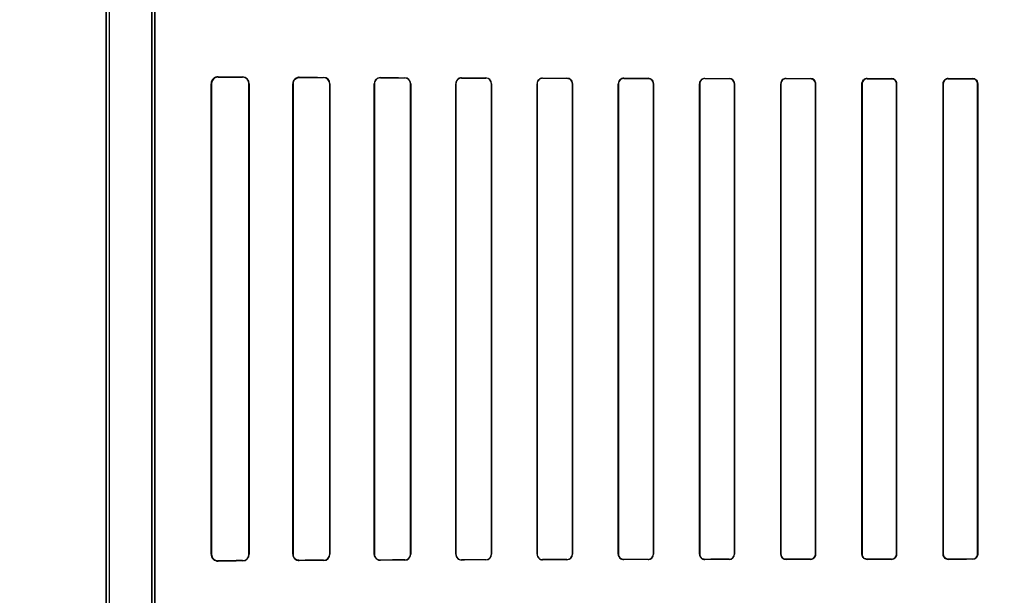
# Model space of a CAD drawing. Header units: millimetres. Extents: x 0 to 297, y 0 to 210.
# Tile 170 of 256: x 58.362 to 58.908, y 158.667 to 158.987. Entities that reach past the tile are written whole.
import ezdxf

# ---------------------------------------------------------------- set-up
doc = ezdxf.new("R2010")
doc.units = ezdxf.units.MM
doc.header["$LTSCALE"] = 16.335
doc.layers.get('0').update_dxf_attribs({"linetype": 'CONTINUOUS'})
for name, color, linetype in [('AXES_REF', 7, 'CONTINUOUS'), ('INTFCLR_1', 7, 'CONTINUOUS'), ('INTFCLR_72935', 7, 'CONTINUOUS')]:
    doc.layers.add(name, color=color, linetype=linetype)

msp = doc.modelspace()

# ---------------------------------------------------------------- linework, layer by layer
at = {"color": 7, "linetype": 'Continuous'}
for radius in [8.7262453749, 8.7255, 8.6696226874]:
    msp.add_circle((57.5376079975, 154.4105885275), radius, dxfattribs=at)
msp.add_arc((57.5376079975, 154.4105885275), 8.64, 278.2771290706, 261.7228709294, dxfattribs=at)
at = {"layer": 'AXES_REF', "color": 9, "linetype": 'Continuous'}
for radius in [7.9600610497, 5.3357191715]:
    msp.add_circle((57.5376079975, 154.4105885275), radius, dxfattribs=at)
at = {"layer": 'INTFCLR_1', "color": 6, "linetype": 'Continuous'}
for p, q in [((58.4094628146, 159.9635757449), (58.4094628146, 157.5605757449)), ((58.4110497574, 159.9635908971), (58.4110497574, 157.5605757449)), ((58.4348758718, 158.0397441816), (58.4348758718, 159.1244073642)), ((58.4364628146, 159.1244073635), (58.4364628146, 158.0397441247)), ((58.4676973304, 158.6900757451), (58.4676973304, 158.9510757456)), ((58.4679254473, 158.6900757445), (58.4679254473, 158.951075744)), ((58.48867061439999, 158.951075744), (58.48867061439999, 158.6900757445)), ((58.4888573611, 158.9510757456), (58.4888573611, 158.6900757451)), ((58.513006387, 158.6900757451), (58.513006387, 158.9510757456)), ((58.5131695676, 158.6900757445), (58.5131695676, 158.951075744)), ((58.5334638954, 158.951075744), (58.5334638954, 158.6900757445)), ((58.5336114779, 158.9510757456), (58.5336114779, 158.6900757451)), ((58.55821055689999, 158.6900757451), (58.55821055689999, 158.9510757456)), ((58.55834693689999, 158.6900757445), (58.55834693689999, 158.951075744)), ((58.5783076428, 158.951075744), (58.5783076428, 158.6900757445)), ((58.5784355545, 158.9510757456), (58.5784355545, 158.6900757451)), ((58.603362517, 158.6900757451), (58.603362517, 158.9510757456)), ((58.6034838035, 158.6900757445), (58.6034838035, 158.951075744)), ((58.6231852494, 158.951075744), (58.6231852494, 158.6900757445)), ((58.6233012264, 158.9510757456), (58.6233012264, 158.6900757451)), ((58.64847985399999, 158.6900757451), (58.64847985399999, 158.9510757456)), ((58.64859150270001, 158.6900757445), (58.64859150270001, 158.951075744)), ((58.66808857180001, 158.951075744), (58.66808857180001, 158.6900757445)), ((58.6681966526, 158.9510757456), (58.6681966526, 158.6900757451)), ((58.6935709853, 158.6900757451), (58.6935709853, 158.9510757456)), ((58.6936761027, 158.6900757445), (58.6936761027, 158.951075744)), ((58.7130129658, 158.951075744), (58.7130129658, 158.6900757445)), ((58.7131156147, 158.9510757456), (58.7131156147, 158.6900757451)), ((58.7386406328, 158.6900757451), (58.7386406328, 158.9510757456)), ((58.7387412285, 158.6900757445), (58.7387412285, 158.951075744)), ((58.7579555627, 158.951075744), (58.7579555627, 158.6900757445)), ((58.75805445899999, 158.9510757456), (58.75805445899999, 158.6900757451)), ((58.78369166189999, 158.6900757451), (58.78369166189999, 158.9510757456)), ((58.783789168, 158.6900757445), (58.783789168, 158.951075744)), ((58.8029145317, 158.951075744), (58.8029145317, 158.6900757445)), ((58.8030109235, 158.9510757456), (58.8030109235, 158.6900757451)), ((58.8287258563, 158.6900757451), (58.8287258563, 158.9510757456)), ((58.82882138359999, 158.6900757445), (58.82882138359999, 158.951075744)), ((58.847888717, 158.951075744), (58.847888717, 158.6900757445)), ((58.8479836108, 158.9510757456), (58.8479836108, 158.6900757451)), ((58.8737442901, 158.6900757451), (58.8737442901, 158.9510757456)), ((58.8738387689, 158.6900757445), (58.8738387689, 158.951075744)), ((58.8928774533, 158.951075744), (58.8928774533, 158.6900757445)), ((58.89297172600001, 158.9510757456), (58.89297172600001, 158.6900757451))]:
    msp.add_line(p, q, dxfattribs=at)
at = {"layer": 'INTFCLR_1', "color": 9, "linetype": 'Continuous'}
for p, q in [((58.4679254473, 158.9510757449), (58.4676973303, 158.9510757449)), ((58.4716096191, 158.9549536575), (58.4716096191, 158.9547362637)), ((58.4851096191, 158.954656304), (58.4851096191, 158.9548493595)), ((58.4888573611, 158.9510757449), (58.48867061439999, 158.9510757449)), ((58.5131695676, 158.9510757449), (58.5130063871, 158.9510757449)), ((58.5166096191, 158.9546600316), (58.5166096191, 158.9545004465)), ((58.5301096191, 158.9544434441), (58.5301096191, 158.9545937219)), ((58.5336114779, 158.9510757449), (58.5334638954, 158.9510757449)), ((58.55834693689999, 158.9510757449), (58.558210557, 158.9510757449)), ((58.5616096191, 158.9544618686), (58.5616096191, 158.9543273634)), ((58.5751096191, 158.9542836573), (58.5751096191, 158.9544130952)), ((58.5784355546, 158.9510757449), (58.5783076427, 158.9510757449)), ((58.6034838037, 158.9510757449), (58.6033625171, 158.9510757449)), ((58.6066096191, 158.9543133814), (58.6066096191, 158.954193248)), ((58.6201096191, 158.9541588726), (58.6201096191, 158.9542758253)), ((58.6233012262, 158.9510757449), (58.6231852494, 158.9510757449)), ((58.6485915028, 158.9510757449), (58.64847985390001, 158.9510757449)), ((58.6516096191, 158.9541984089), (58.6516096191, 158.9540875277)), ((58.6651096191, 158.9540604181), (58.6651096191, 158.9541691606)), ((58.6681966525, 158.9510757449), (58.66808857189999, 158.9510757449)), ((58.6936761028, 158.9510757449), (58.6935709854, 158.9510757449)), ((58.6966096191, 158.9541090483), (58.6966096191, 158.9540044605)), ((58.7101096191, 158.9539834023), (58.7101096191, 158.9540865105)), ((58.7131156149, 158.9510757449), (58.7130129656, 158.9510757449)), ((58.7387412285, 158.9510757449), (58.738640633, 158.9510757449)), ((58.7416096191, 158.9540408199), (58.7416096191, 158.9539405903)), ((58.7551096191, 158.953924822), (58.7551096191, 158.9540240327)), ((58.75805445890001, 158.9510757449), (58.7579555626, 158.9510757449)), ((58.78378916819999, 158.9510757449), (58.7836916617, 158.9510757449)), ((58.7866096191, 158.9539909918), (58.7866096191, 158.9538937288)), ((58.8001096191, 158.9538827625), (58.8001096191, 158.9539793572)), ((58.8030109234, 158.9510757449), (58.80291453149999, 158.9510757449)), ((58.82882138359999, 158.9510757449), (58.8287258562, 158.9510757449)), ((58.8316096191, 158.9539578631), (58.8316096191, 158.9538624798)), ((58.8451096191, 158.9538560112), (58.8451096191, 158.9539510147)), ((58.847983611, 158.9510757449), (58.84788871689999, 158.9510757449)), ((58.8738387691, 158.9510757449), (58.8737442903, 158.9510757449)), ((58.8766096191, 158.9539404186), (58.8766096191, 158.9538459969)), ((58.8901096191, 158.9538438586), (58.8901096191, 158.9539381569)), ((58.8929717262, 158.9510757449), (58.892877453, 158.9510757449)), ((58.4676973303, 158.6900757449), (58.4679254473, 158.6900757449)), ((58.48867061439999, 158.6900757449), (58.4888573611, 158.6900757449)), ((58.5130063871, 158.6900757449), (58.5131695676, 158.6900757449)), ((58.5334638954, 158.6900757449), (58.5336114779, 158.6900757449)), ((58.558210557, 158.6900757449), (58.55834693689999, 158.6900757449)), ((58.5783076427, 158.6900757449), (58.5784355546, 158.6900757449)), ((58.6033625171, 158.6900757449), (58.6034838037, 158.6900757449)), ((58.6231852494, 158.6900757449), (58.6233012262, 158.6900757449)), ((58.64847985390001, 158.6900757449), (58.6485915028, 158.6900757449)), ((58.66808857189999, 158.6900757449), (58.6681966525, 158.6900757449)), ((58.6935709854, 158.6900757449), (58.6936761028, 158.6900757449)), ((58.7130129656, 158.6900757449), (58.7131156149, 158.6900757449)), ((58.738640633, 158.6900757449), (58.7387412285, 158.6900757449)), ((58.7579555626, 158.6900757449), (58.75805445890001, 158.6900757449)), ((58.7836916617, 158.6900757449), (58.78378916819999, 158.6900757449)), ((58.80291453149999, 158.6900757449), (58.8030109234, 158.6900757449)), ((58.8287258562, 158.6900757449), (58.82882138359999, 158.6900757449)), ((58.84788871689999, 158.6900757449), (58.847983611, 158.6900757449)), ((58.8737442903, 158.6900757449), (58.8738387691, 158.6900757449)), ((58.892877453, 158.6900757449), (58.8929717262, 158.6900757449)), ((58.4716096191, 158.6864152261), (58.4716096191, 158.6861978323)), ((58.4851096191, 158.6863021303), (58.4851096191, 158.6864951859)), ((58.5166096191, 158.6866510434), (58.5166096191, 158.6864914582)), ((58.5301096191, 158.686557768), (58.5301096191, 158.6867080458)), ((58.5616096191, 158.6868241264), (58.5616096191, 158.6866896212)), ((58.5751096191, 158.6867383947), (58.5751096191, 158.6868678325)), ((58.6066096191, 158.6869582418), (58.6066096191, 158.6868381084)), ((58.6201096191, 158.6868756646), (58.6201096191, 158.6869926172)), ((58.6516096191, 158.6870639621), (58.6516096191, 158.6869530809)), ((58.6651096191, 158.6869823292), (58.6651096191, 158.6870910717)), ((58.6966096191, 158.6871470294), (58.6966096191, 158.6870424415)), ((58.7101096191, 158.6870649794), (58.7101096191, 158.6871680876)), ((58.7416096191, 158.6872108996), (58.7416096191, 158.6871106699)), ((58.7551096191, 158.6871274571), (58.7551096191, 158.6872266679)), ((58.7866096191, 158.6872577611), (58.7866096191, 158.687160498)), ((58.8001096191, 158.6871721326), (58.8001096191, 158.6872687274)), ((58.8316096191, 158.68728901), (58.8316096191, 158.6871936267)), ((58.8451096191, 158.6872004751), (58.8451096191, 158.6872954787)), ((58.8766096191, 158.6873054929), (58.8766096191, 158.6872110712)), ((58.8901096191, 158.6872133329), (58.8901096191, 158.6873076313))]:
    msp.add_line(p, q, dxfattribs=at)
at = {"layer": 'INTFCLR_1', "color": 7, "linetype": 'Continuous'}
for points in [[(58.515513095, 158.9543252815), (58.5156256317, 158.9543605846), (58.51574071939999, 158.9543923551), (58.5158582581, 158.9544204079), (58.5159780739, 158.9544445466), (58.5161001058, 158.9544646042), (58.5162244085, 158.9544804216), (58.516350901, 158.9544918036), (58.5164793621, 158.9544985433), (58.5166096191, 158.9545004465)], [(58.5166096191, 158.6866510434), (58.51648702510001, 158.6866526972), (58.5163633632, 158.6866588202), (58.51623880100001, 158.6866695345), (58.51611253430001, 158.6866850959), (58.5159857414, 158.6867055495), (58.5158615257, 158.6867303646), (58.51574097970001, 158.6867590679), (58.5156232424, 158.686791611), (58.5155084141, 158.6868277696)], [(58.5604886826, 158.686876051), (58.56060401, 158.686838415), (58.5607218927, 158.6868045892), (58.5608422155, 158.6867747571), (58.5609647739, 158.6867491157), (58.5610895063, 158.6867278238), (58.5612164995, 158.6867110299), (58.5613456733, 158.686698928), (58.5614767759, 158.6866917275), (58.5616096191, 158.6866896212)]]:
    msp.add_lwpolyline(points, dxfattribs=at)
at = {"layer": 'INTFCLR_1', "color": 6, "linetype": 'Continuous'}
for centre, radius, start, end in [((58.4715760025, 158.9510750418), 0.0038787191, 89.50342005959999, 179.9896030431), ((58.47158629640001, 158.9510754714), 0.0036608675, 89.6349772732, 179.9957332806), ((58.4850833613, 158.9510754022), 0.0037740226, 0.0052145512, 89.6013635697), ((58.48508985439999, 158.9510755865), 0.0035807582, 0.0025200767, 89.68374522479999), ((58.5165908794, 158.9510755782), 0.003584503, 89.70045823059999, 179.9973239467), ((58.53009335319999, 158.9510756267), 0.0035181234, 0.0019369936, 89.73509618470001), ((58.5300960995, 158.9510756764), 0.0033677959, 0.0011500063, 89.76998990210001), ((58.5615967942, 158.9510756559), 0.0033862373, 89.7829991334, 179.9984810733), ((58.5615993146, 158.9510748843), 0.0032524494, 89.81847408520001, 179.9848561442), ((58.5750983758, 158.9510757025), 0.0033372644, 0.0007398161, 89.80697728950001), ((58.5750996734, 158.9510757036), 0.0032079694, 0.0007205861, 89.82236284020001), ((58.6066005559, 158.9510753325), 0.0032380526, 89.83963125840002, 179.9926903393), ((58.6066018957, 158.9510751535), 0.0031181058, 89.85807982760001, 179.9891498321), ((58.6201006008, 158.9510751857), 0.0032006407, 0.0100240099, 89.83855743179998), ((58.6201014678, 158.951075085), 0.0030837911, 0.0122443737, 89.84854834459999), ((58.651603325, 158.9510749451), 0.0031234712, 89.8845451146, 179.9853151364), ((58.6516041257, 158.9510749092), 0.003012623, 89.89552237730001, 179.9841232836), ((58.6651024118, 158.9510749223), 0.0030942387, 0.015245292, 89.86654304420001), ((58.69660525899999, 158.9510747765), 0.0030342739, 89.91766660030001, 179.9816995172), ((58.69660578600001, 158.9510747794), 0.0029296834, 89.9250313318, 179.9811352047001), ((58.7101038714, 158.9510747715), 0.0030117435, 0.0185328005, 89.8906566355), ((58.741606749, 158.9510747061), 0.0029661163, 89.94455899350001, 179.9799195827), ((58.7416070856, 158.9510747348), 0.0028658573, 89.9493503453, 179.9798238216), ((58.7551057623, 158.9510754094), 0.0029486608, 0.0065337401, 89.92505268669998), ((58.78660795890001, 158.9510746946), 0.0029162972, 89.96738586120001, 179.9793508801), ((58.7866074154, 158.9510755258), 0.0028182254, 89.95520080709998, 179.9955646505), ((58.8001071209, 158.9510755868), 0.0029037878, 0.003134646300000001, 89.95070719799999), ((58.83160822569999, 158.9510756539), 0.0027868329, 89.97134938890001, 179.9981491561), ((58.84510820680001, 158.9510755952), 0.002875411, 0.0029972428, 89.9718602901), ((58.8766091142, 158.9510756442), 0.0027703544, 89.9895581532, 179.9979363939), ((58.8901092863, 158.9510757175), 0.0028624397, 0.0005623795, 89.9933380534), ((58.4715760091, 158.6900764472), 0.0038787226, 180.0103707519, 270.4964822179), ((58.47158629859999, 158.69007602), 0.0036608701, 180.0043117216, 270.3649888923), ((58.4850833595, 158.6900760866), 0.0037740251, 270.3986637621, 359.9948157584), ((58.4850898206, 158.6900759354), 0.0035808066, 270.3167926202, 359.9969455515), ((58.51659087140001, 158.6900759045), 0.0035844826, 180.0025473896, 270.2996710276), ((58.53009334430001, 158.6900758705), 0.0035181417, 270.265047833, 359.9979573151), ((58.53009608, 158.6900758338), 0.0033678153, 270.2303394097, 359.9984797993), ((58.5615994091, 158.6900767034), 0.0032525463, 180.0168931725, 270.1798553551), ((58.5750974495, 158.690076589), 0.0033381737, 270.208874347, 359.9855155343), ((58.5750994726, 158.6900760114), 0.0032081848, 270.1812101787, 359.9952324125), ((58.6066005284, 158.690076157), 0.0032380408, 180.0072877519, 270.1608566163), ((58.6066018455, 158.6900763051), 0.0031180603, 180.0103019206, 270.1428439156), ((58.6201005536, 158.6900763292), 0.0032006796, 270.1622870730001, 359.9895438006), ((58.6201014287, 158.6900764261), 0.0030838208, 270.1521764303, 359.9873365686), ((58.65160328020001, 158.6900765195), 0.0031234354, 180.0142047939, 270.1162784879), ((58.6516041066, 158.6900765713), 0.0030126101, 180.0157245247, 270.1048407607), ((58.66510238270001, 158.6900765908), 0.0030942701, 270.1339949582, 359.9843402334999), ((58.6651030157, 158.6900766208), 0.0029855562, 270.1267282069, 359.9831824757), ((58.6966052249, 158.6900766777), 0.0030342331, 180.0176100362, 270.082979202), ((58.7101038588, 158.6900767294), 0.003011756, 270.1095816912, 359.9812746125), ((58.7101043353, 158.6900767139), 0.0029086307, 270.1040802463, 359.9809028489), ((58.741606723, 158.6900767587), 0.0029660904, 180.0195791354, 270.0559422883), ((58.7551051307, 158.690076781), 0.0029493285, 270.0871992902, 359.9798768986), ((58.7551061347, 158.6900760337), 0.0028493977, 270.0700635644, 359.9941846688), ((58.786607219, 158.6900760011), 0.0029155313, 180.0050303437, 270.0471648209), ((58.800107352, 158.690075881), 0.002807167, 270.0462741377, 359.9972139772), ((58.83160809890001, 158.6900758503), 0.002882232, 180.0020909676, 270.0302215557), ((58.8451083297, 158.6900758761), 0.0027803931, 270.0265713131, 359.9972876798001), ((58.8766090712, 158.6900758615), 0.0028647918, 180.0023278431, 270.0109613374), ((58.8901093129, 158.6900757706), 0.0027681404, 270.0063370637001, 359.9994587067)]:
    msp.add_arc(centre, radius, start, end, dxfattribs=at)
for centre, major_axis, ratio, start_param, end_param in [((58.9058596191, 158.9555757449), (0.4693968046, 0), 0.0034906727, -2.752156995, -2.682292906), ((58.9058596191, 158.9555757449), (0.4963968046, 0), 0.0034906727, -2.6358278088, -2.5822577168), ((58.9058596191, 158.9555757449), (0.4693968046, 0), 0.0034906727, -2.5485709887, -2.4989177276), ((58.9058596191, 158.9555757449), (0.4963968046, 0), 0.0034906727, -2.4721230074, -2.4294368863), ((58.9058596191, 158.9555757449), (0.4693968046, 0), 0.0034906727, -2.3940887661, -2.3526946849), ((58.9058596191, 158.9555757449), (0.4963968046, 0), 0.0034906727, -2.3371288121, -2.3000343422), ((58.9058596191, 158.9555757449), (0.4693968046, 0), 0.0034906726, -2.262071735, -2.2252929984), ((58.9058596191, 158.9555757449), (0.4963968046, 0), 0.0034906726, -2.217857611, -2.1841931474), ((58.9058596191, 158.9555757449), (0.4693968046, 0), 0.0034906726, -2.1431981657, -2.1093469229), ((58.9058596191, 158.9555757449), (0.4963968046, 0), 0.0034906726, -2.108530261, -2.0771538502), ((58.9058596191, 158.9555757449), (0.4693968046, 0), 0.0034906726, -2.0328472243, -2.0009654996), ((58.9058596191, 158.9555757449), (0.4963968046, 0), 0.0034906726, -2.0059367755, -1.9761478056), ((58.9058596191, 158.9555757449), (0.4693968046, 0), 0.0034906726, -1.9282790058, -1.8977471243), ((58.9058596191, 158.9555757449), (0.4963968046, 0), 0.0034906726, -1.9080370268, -1.8793579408), ((58.9058596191, 158.9555757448), (0.4693968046, 0), 0.0034906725, -1.8276611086, -1.7980361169), ((58.9058596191, 158.9555757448), (0.4963968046, 0), 0.0034906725, -1.8134003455, -1.785476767), ((58.9058596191, 158.955575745), (0.4693968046, 0), 0.0034906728, -1.7296452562, -1.7005817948), ((58.9058596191, 158.955575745), (0.4963968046, 0), 0.0034906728, -1.7209377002, -1.6934858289), ((58.9058596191, 158.955575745), (0.4693968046, 0), 0.0034906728, -1.6331507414, -1.604356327), ((58.9058596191, 158.955575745), (0.4963968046, 0), 0.0034906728, -1.629755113, -1.6025303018), ((58.9058596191, 158.6855757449), (0.4963968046, 0), 0.0034906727, 2.5822577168, 2.6358278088), ((58.9058596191, 158.6855757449), (0.4693968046, 0), 0.0034906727, 2.682292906, 2.752156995), ((58.9058596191, 158.6855757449), (0.4963968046, 0), 0.0034906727, 2.4294368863, 2.4721230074), ((58.9058596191, 158.6855757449), (0.4693968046, 0), 0.0034906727, 2.4989177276, 2.5485709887), ((58.9058596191, 158.685575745), (0.4963968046, 0), 0.0034906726, 2.3000343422, 2.3371288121), ((58.9058596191, 158.685575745), (0.4693968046, 0), 0.0034906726, 2.3526946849, 2.3940887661), ((58.9058596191, 158.6855757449), (0.4963968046, 0), 0.0034906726, 2.1841931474, 2.217857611), ((58.9058596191, 158.6855757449), (0.4693968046, 0), 0.0034906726, 2.2252929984, 2.262071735), ((58.9058596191, 158.6855757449), (0.4963968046, 0), 0.0034906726, 2.0771538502, 2.108530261), ((58.9058596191, 158.6855757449), (0.4693968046, 0), 0.0034906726, 2.1093469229, 2.1431981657), ((58.9058596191, 158.6855757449), (0.4963968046, 0), 0.0034906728, 1.9761478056, 2.0059367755), ((58.9058596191, 158.6855757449), (0.4693968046, 0), 0.0034906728, 2.0009654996, 2.0328472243), ((58.9058596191, 158.685575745), (0.4963968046, 0), 0.0034906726, 1.8793579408, 1.9080370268), ((58.9058596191, 158.685575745), (0.4693968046, 0), 0.0034906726, 1.8977471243, 1.9282790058), ((58.9058596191, 158.6855757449), (0.4963968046, 0), 0.0034906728, 1.785476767, 1.8134003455), ((58.9058596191, 158.6855757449), (0.4693968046, 0), 0.0034906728, 1.7980361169, 1.8276611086), ((58.9058596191, 158.685575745), (0.4963968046, 0), 0.0034906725, 1.6934858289, 1.7209377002), ((58.9058596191, 158.685575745), (0.4693968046, 0), 0.0034906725, 1.7005817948, 1.7296452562), ((58.9058596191, 158.685575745), (0.4963968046, 0), 0.0034906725, 1.6025303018, 1.629755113), ((58.9058596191, 158.685575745), (0.4693968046, 0), 0.0034906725, 1.604356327, 1.6331507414)]:
    msp.add_ellipse(centre, major_axis=major_axis, ratio=ratio, start_param=start_param, end_param=end_param, dxfattribs=at)
at = {"layer": 'INTFCLR_1', "color": 7, "linetype": 'Continuous'}
for points, knots in [([(58.5131695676, 158.951075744), (58.5131693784, 158.9516713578), (58.5134795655, 158.9528167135), (58.5147439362, 158.9541511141), (58.5159563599, 158.9544894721), (58.5166096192, 158.9545004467)], [0, 0, 0, 0, 0.3351505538, 0.6323606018, 1, 1, 1, 1]), ([(58.5131695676, 158.9510757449), (58.5131695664, 158.9515302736), (58.5134365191, 158.9529331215), (58.5146210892, 158.9540284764), (58.515513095, 158.9543252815)], [0, 0, 0, 0, 0.3259162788, 1, 1, 1, 1]), ([(58.5166096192, 158.6866510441), (58.5161597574, 158.6866572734), (58.5151421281, 158.6868448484), (58.5136589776, 158.6879389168), (58.5131657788, 158.6893079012), (58.5131695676, 158.6900757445)], [0, 0, 0, 0, 0.2535523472, 0.567262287, 1, 1, 1, 1]), ([(58.5616096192, 158.6866896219), (58.561132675, 158.6866927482), (58.5600263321, 158.6869184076), (58.55861145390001, 158.6881023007), (58.5582059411, 158.6894128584), (58.55821055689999, 158.6900757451)], [0, 0, 0, 0, 0.2716433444, 0.6224521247, 1, 1, 1, 1])]:
    msp.add_open_spline(points, degree=3, knots=knots, dxfattribs=at)
at = {"layer": 'INTFCLR_1', "color": 6, "linetype": 'Continuous'}
for points, knots in [([(58.6651096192, 158.954060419), (58.66571854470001, 158.9540592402), (58.667272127, 158.9535880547), (58.66808857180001, 158.9519829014), (58.66808857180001, 158.951075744)], [0, 0, 0, 0, 0.4016443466, 1, 1, 1, 1]), ([(58.71010961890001, 158.9539834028), (58.7106913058, 158.9539825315), (58.7122028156, 158.9535358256), (58.7130129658, 158.9519705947), (58.7130129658, 158.951075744)], [0, 0, 0, 0, 0.3939535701, 1, 1, 1, 1]), ([(58.755109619, 158.9539248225), (58.7556715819, 158.9539241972), (58.7571513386, 158.9534950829), (58.7579555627, 158.9519603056), (58.7579555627, 158.951075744)], [0, 0, 0, 0, 0.388491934, 1, 1, 1, 1]), ([(58.8001096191, 158.9538827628), (58.8006579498, 158.9538823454), (58.80211510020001, 158.9534653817), (58.8029145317, 158.951952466), (58.8029145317, 158.951075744)], [0, 0, 0, 0, 0.3847792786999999, 1, 1, 1, 1]), ([(58.8287258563, 158.9510757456), (58.8287258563, 158.9516311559), (58.8291454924, 158.9531270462), (58.83070133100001, 158.9539583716), (58.8316096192, 158.9539578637)], [0, 0, 0, 0, 0.37945672, 1, 1, 1, 1]), ([(58.8451096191, 158.9538560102), (58.8456495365, 158.9538557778), (58.8470924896, 158.9534464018), (58.847888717, 158.9519473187), (58.847888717, 158.951075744)], [0, 0, 0, 0, 0.3825153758, 1, 1, 1, 1]), ([(58.8737442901, 158.9510757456), (58.8737442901, 158.9516301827), (58.87416371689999, 158.9531172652), (58.8757093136, 158.9539406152), (58.87660961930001, 158.953940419)], [0, 0, 0, 0, 0.3811237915, 1, 1, 1, 1]), ([(58.8901096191, 158.9538438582), (58.8906458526, 158.9538437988), (58.8920825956, 158.9534379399), (58.8928774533, 158.9519449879), (58.8928774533, 158.951075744)], [0, 0, 0, 0, 0.3815312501, 1, 1, 1, 1]), ([(58.69660961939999, 158.6871470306), (58.6960187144, 158.6871460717), (58.6944909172, 158.6875969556), (58.6936761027, 158.6891763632), (58.6936761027, 158.6900757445)], [0, 0, 0, 0, 0.3965046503, 1, 1, 1, 1]), ([(58.74160961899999, 158.6872108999), (58.7410410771, 158.687210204), (58.73954928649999, 158.6876421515), (58.7387412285, 158.6891875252), (58.7387412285, 158.6900757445)], [0, 0, 0, 0, 0.3902782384, 1, 1, 1, 1]), ([(58.7866096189, 158.6872577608), (58.7860568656, 158.6872572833), (58.784591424, 158.6876760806), (58.783789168, 158.6891963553), (58.783789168, 158.6900757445)], [0, 0, 0, 0, 0.3859625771, 1, 1, 1, 1]), ([(58.8030109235, 158.6900757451), (58.8030109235, 158.6895190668), (58.8025912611, 158.6880138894), (58.8010261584, 158.6871728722), (58.8001096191, 158.6871721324)], [0, 0, 0, 0, 0.3778655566, 1, 1, 1, 1]), ([(58.8316096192, 158.6872890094), (58.8310671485, 158.6872887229), (58.82961933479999, 158.6876991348), (58.82882138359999, 158.6892025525), (58.82882138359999, 158.6900757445)], [0, 0, 0, 0, 0.3831921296, 1, 1, 1, 1]), ([(58.8479836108, 158.6900757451), (58.8479836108, 158.6895206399), (58.84756413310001, 158.6880289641), (58.8460139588, 158.6872008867), (58.845109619, 158.6872004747)], [0, 0, 0, 0, 0.3803536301, 1, 1, 1, 1]), ([(58.8766096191, 158.687305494), (58.876072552, 158.6873053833), (58.8746342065, 158.6877115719), (58.8738387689, 158.6892059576), (58.8738387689, 158.6900757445)], [0, 0, 0, 0, 0.3817504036, 1, 1, 1, 1]), ([(58.89297172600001, 158.6900757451), (58.89297172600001, 158.6895214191), (58.8925523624, 158.6880357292), (58.8910086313, 158.6872134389), (58.8901096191, 158.6872133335)], [0, 0, 0, 0, 0.3814157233, 1, 1, 1, 1])]:
    msp.add_open_spline(points, degree=3, knots=knots, dxfattribs=at)
at = {"layer": 'INTFCLR_72935', "color": 6, "linetype": 'Continuous'}
for p, q in [((58.4094628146, 157.5605757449), (58.4094628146, 159.9635757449)), ((58.4110497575, 159.9636060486), (58.4110497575, 157.5605757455)), ((58.4348758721, 159.1286541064), (58.4348758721, 158.0354973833)), ((58.4364628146, 158.037108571), (58.4364628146, 159.1270429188)), ((58.4676973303, 158.9510757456), (58.4676973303, 158.6900757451)), ((58.4679254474, 158.951075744), (58.4679254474, 158.6900757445)), ((58.48867061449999, 158.6900757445), (58.48867061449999, 158.951075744)), ((58.4888573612, 158.6900757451), (58.4888573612, 158.9510757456)), ((58.5130063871, 158.9510757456), (58.5130063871, 158.6900757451)), ((58.5131695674, 158.951075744), (58.5131695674, 158.6900757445)), ((58.5334638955, 158.6900757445), (58.5334638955, 158.951075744)), ((58.53361147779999, 158.6900757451), (58.53361147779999, 158.9510757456)), ((58.5582105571, 158.9510757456), (58.5582105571, 158.6900757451)), ((58.558346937, 158.951075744), (58.558346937, 158.6900757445)), ((58.5783076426, 158.6900757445), (58.5783076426, 158.951075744)), ((58.5784355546, 158.6900757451), (58.5784355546, 158.9510757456)), ((58.6033625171, 158.9510757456), (58.6033625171, 158.6900757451)), ((58.6034838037, 158.951075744), (58.6034838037, 158.6900757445)), ((58.6231852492, 158.6900757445), (58.6231852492, 158.951075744)), ((58.6233012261, 158.6900757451), (58.6233012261, 158.9510757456)), ((58.6484798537, 158.9510757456), (58.6484798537, 158.6900757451)), ((58.6485915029, 158.951075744), (58.6485915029, 158.6900757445)), ((58.66808857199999, 158.6900757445), (58.66808857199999, 158.951075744)), ((58.6681966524, 158.6900757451), (58.6681966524, 158.9510757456)), ((58.6935709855, 158.9510757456), (58.6935709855, 158.6900757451)), ((58.6936761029, 158.951075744), (58.6936761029, 158.6900757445)), ((58.7130129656, 158.6900757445), (58.7130129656, 158.951075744)), ((58.7131156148, 158.6900757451), (58.7131156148, 158.9510757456)), ((58.738640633, 158.9510757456), (58.738640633, 158.6900757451)), ((58.7387412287, 158.951075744), (58.7387412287, 158.6900757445)), ((58.7579555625, 158.6900757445), (58.7579555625, 158.951075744)), ((58.7580544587, 158.6900757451), (58.7580544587, 158.9510757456)), ((58.7836916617, 158.9510757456), (58.7836916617, 158.6900757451)), ((58.78378916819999, 158.951075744), (58.78378916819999, 158.6900757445)), ((58.80291453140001, 158.6900757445), (58.80291453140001, 158.951075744)), ((58.8030109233, 158.6900757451), (58.8030109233, 158.9510757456)), ((58.82872585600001, 158.9510757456), (58.82872585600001, 158.6900757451)), ((58.8288213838, 158.951075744), (58.8288213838, 158.6900757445)), ((58.8478887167, 158.6900757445), (58.8478887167, 158.951075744)), ((58.847983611, 158.6900757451), (58.847983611, 158.9510757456)), ((58.8737442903, 158.9510757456), (58.8737442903, 158.6900757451)), ((58.8738387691, 158.951075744), (58.8738387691, 158.6900757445)), ((58.892877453, 158.6900757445), (58.892877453, 158.951075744)), ((58.8929717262, 158.6900757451), (58.8929717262, 158.9510757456))]:
    msp.add_line(p, q, dxfattribs=at)
at = {"layer": 'INTFCLR_72935', "color": 9, "linetype": 'Continuous'}
for p, q in [((58.4676973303, 158.9510757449), (58.4679254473, 158.9510757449)), ((58.4716096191, 158.9547362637), (58.4716096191, 158.9549536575)), ((58.4851096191, 158.9548493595), (58.4851096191, 158.954656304)), ((58.48867061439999, 158.9510757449), (58.4888573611, 158.9510757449)), ((58.5130063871, 158.9510757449), (58.5131695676, 158.9510757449)), ((58.5166096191, 158.9545004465), (58.5166096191, 158.9546600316)), ((58.5301096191, 158.9545937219), (58.5301096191, 158.9544434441)), ((58.5334638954, 158.9510757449), (58.5336114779, 158.9510757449)), ((58.558210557, 158.9510757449), (58.55834693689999, 158.9510757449)), ((58.5616096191, 158.9543273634), (58.5616096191, 158.9544618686)), ((58.5751096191, 158.9544130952), (58.5751096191, 158.9542836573)), ((58.5783076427, 158.9510757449), (58.5784355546, 158.9510757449)), ((58.6033625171, 158.9510757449), (58.6034838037, 158.9510757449)), ((58.6066096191, 158.954193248), (58.6066096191, 158.9543133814)), ((58.6201096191, 158.9542758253), (58.6201096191, 158.9541588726)), ((58.6231852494, 158.9510757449), (58.6233012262, 158.9510757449)), ((58.64847985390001, 158.9510757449), (58.6485915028, 158.9510757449)), ((58.6516096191, 158.9540875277), (58.6516096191, 158.9541984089)), ((58.6651096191, 158.9541691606), (58.6651096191, 158.9540604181)), ((58.66808857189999, 158.9510757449), (58.6681966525, 158.9510757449)), ((58.6935709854, 158.9510757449), (58.6936761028, 158.9510757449)), ((58.6966096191, 158.9540044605), (58.6966096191, 158.9541090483)), ((58.7101096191, 158.9540865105), (58.7101096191, 158.9539834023)), ((58.7130129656, 158.9510757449), (58.7131156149, 158.9510757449)), ((58.738640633, 158.9510757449), (58.7387412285, 158.9510757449)), ((58.7416096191, 158.9539405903), (58.7416096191, 158.9540408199)), ((58.7551096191, 158.9540240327), (58.7551096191, 158.953924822)), ((58.7579555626, 158.9510757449), (58.75805445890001, 158.9510757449)), ((58.7836916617, 158.9510757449), (58.78378916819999, 158.9510757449)), ((58.7866096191, 158.9538937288), (58.7866096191, 158.9539909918)), ((58.8001096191, 158.9539793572), (58.8001096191, 158.9538827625)), ((58.80291453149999, 158.9510757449), (58.8030109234, 158.9510757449)), ((58.8287258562, 158.9510757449), (58.82882138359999, 158.9510757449)), ((58.8316096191, 158.9538624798), (58.8316096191, 158.9539578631)), ((58.8451096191, 158.9539510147), (58.8451096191, 158.9538560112)), ((58.84788871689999, 158.9510757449), (58.847983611, 158.9510757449)), ((58.8737442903, 158.9510757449), (58.8738387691, 158.9510757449)), ((58.8766096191, 158.9538459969), (58.8766096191, 158.9539404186)), ((58.8901096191, 158.9539381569), (58.8901096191, 158.9538438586)), ((58.892877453, 158.9510757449), (58.8929717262, 158.9510757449)), ((58.4679254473, 158.6900757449), (58.4676973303, 158.6900757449)), ((58.4888573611, 158.6900757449), (58.48867061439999, 158.6900757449)), ((58.5131695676, 158.6900757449), (58.5130063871, 158.6900757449)), ((58.5336114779, 158.6900757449), (58.5334638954, 158.6900757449)), ((58.55834693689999, 158.6900757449), (58.558210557, 158.6900757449)), ((58.5784355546, 158.6900757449), (58.5783076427, 158.6900757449)), ((58.6034838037, 158.6900757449), (58.6033625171, 158.6900757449)), ((58.6233012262, 158.6900757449), (58.6231852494, 158.6900757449)), ((58.6485915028, 158.6900757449), (58.64847985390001, 158.6900757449)), ((58.6681966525, 158.6900757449), (58.66808857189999, 158.6900757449)), ((58.6936761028, 158.6900757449), (58.6935709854, 158.6900757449)), ((58.7131156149, 158.6900757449), (58.7130129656, 158.6900757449)), ((58.7387412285, 158.6900757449), (58.738640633, 158.6900757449)), ((58.75805445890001, 158.6900757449), (58.7579555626, 158.6900757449)), ((58.78378916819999, 158.6900757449), (58.7836916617, 158.6900757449)), ((58.8030109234, 158.6900757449), (58.80291453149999, 158.6900757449)), ((58.82882138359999, 158.6900757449), (58.8287258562, 158.6900757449)), ((58.847983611, 158.6900757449), (58.84788871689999, 158.6900757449)), ((58.8738387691, 158.6900757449), (58.8737442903, 158.6900757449)), ((58.8929717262, 158.6900757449), (58.892877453, 158.6900757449)), ((58.4716096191, 158.6861978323), (58.4716096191, 158.6864152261)), ((58.4851096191, 158.6864951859), (58.4851096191, 158.6863021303)), ((58.5166096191, 158.6864914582), (58.5166096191, 158.6866510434)), ((58.5301096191, 158.6867080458), (58.5301096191, 158.686557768)), ((58.5616096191, 158.6866896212), (58.5616096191, 158.6868241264)), ((58.5751096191, 158.6868678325), (58.5751096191, 158.6867383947)), ((58.6066096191, 158.6868381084), (58.6066096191, 158.6869582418)), ((58.6201096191, 158.6869926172), (58.6201096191, 158.6868756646)), ((58.6516096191, 158.6869530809), (58.6516096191, 158.6870639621)), ((58.6651096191, 158.6870910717), (58.6651096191, 158.6869823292)), ((58.6966096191, 158.6870424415), (58.6966096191, 158.6871470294)), ((58.7101096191, 158.6871680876), (58.7101096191, 158.6870649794)), ((58.7416096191, 158.6871106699), (58.7416096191, 158.6872108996)), ((58.7551096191, 158.6872266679), (58.7551096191, 158.6871274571)), ((58.7866096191, 158.687160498), (58.7866096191, 158.6872577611)), ((58.8001096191, 158.6872687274), (58.8001096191, 158.6871721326)), ((58.8316096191, 158.6871936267), (58.8316096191, 158.68728901)), ((58.8451096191, 158.6872954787), (58.8451096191, 158.6872004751)), ((58.8766096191, 158.6872110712), (58.8766096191, 158.6873054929)), ((58.8901096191, 158.6873076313), (58.8901096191, 158.6872133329))]:
    msp.add_line(p, q, dxfattribs=at)
at = {"layer": 'INTFCLR_72935', "color": 7, "linetype": 'Continuous'}
for points in [[(58.4716096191, 158.9547362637), (58.471471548, 158.9547345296), (58.47133736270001, 158.954727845), (58.4712072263, 158.9547166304), (58.4710816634, 158.9547013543), (58.4709603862, 158.9546823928), (58.4708423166, 158.954659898), (58.47072715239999, 158.9546340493), (58.4706153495, 158.9546051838), (58.4705069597, 158.9545735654)], [(58.5154919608, 158.9544874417), (58.515602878, 158.9545211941), (58.5157169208, 158.9545518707), (58.5158340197, 158.9545792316), (58.5159535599, 158.9546029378), (58.5160759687, 158.9546228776), (58.5162027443, 158.9546389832), (58.5163343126, 158.9546508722), (58.5164699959, 158.9546580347), (58.5166096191, 158.9546600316)], [(58.5166096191, 158.9545004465), (58.51648702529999, 158.9544987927), (58.51636336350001, 158.9544926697), (58.5162388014, 158.9544819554), (58.5161125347, 158.954466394), (58.5159857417, 158.9544459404), (58.5158615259, 158.9544211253), (58.5157409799, 158.9543924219), (58.5156232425, 158.9543598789), (58.5155084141, 158.9543237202)], [(58.5604886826, 158.9542754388), (58.56060401, 158.9543130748), (58.5607218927, 158.9543469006), (58.5608422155, 158.9543767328), (58.5609647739, 158.9544023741), (58.5610895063, 158.954423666), (58.5612164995, 158.95444046), (58.5613456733, 158.9544525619), (58.5614767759, 158.9544597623), (58.5616096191, 158.9544618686)], [(58.4705082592, 158.6865775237), (58.47061652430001, 158.6865459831), (58.4707281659, 158.6865171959), (58.4708431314, 158.6864914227), (58.4709609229, 158.6864690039), (58.47108188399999, 158.6864501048), (58.4712072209, 158.6864348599), (58.47133726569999, 158.6864236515), (58.4714714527, 158.6864169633), (58.4716096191, 158.6864152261)], [(58.5166096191, 158.6864914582), (58.5164705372, 158.6864934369), (58.5163352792, 158.6865005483), (58.5162040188, 158.686512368), (58.5160773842, 158.6865284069), (58.5159550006, 158.686548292), (58.51583551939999, 158.6865719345), (58.5157185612, 158.6865992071), (58.51560469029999, 158.6866297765), (58.5154939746, 158.6866634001)], [(58.515513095, 158.6868262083), (58.5156256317, 158.6867909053), (58.51574071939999, 158.6867591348), (58.5158582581, 158.686731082), (58.5159780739, 158.6867069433), (58.5161001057, 158.6866868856), (58.5162244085, 158.6866710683), (58.516350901, 158.6866596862), (58.5164793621, 158.6866529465), (58.5166096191, 158.6866510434)]]:
    msp.add_lwpolyline(points, dxfattribs=at)
at = {"layer": 'INTFCLR_72935', "color": 6, "linetype": 'Continuous'}
for centre, radius, start, end in [((58.4715760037, 158.9510750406), 0.0038787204, 89.50343651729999, 179.9895846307), ((58.48508335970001, 158.9510754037), 0.0037740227, 0.005191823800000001, 89.60133753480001), ((58.4850897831, 158.9510755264), 0.0035808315, 0.0034820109, 89.68260704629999), ((58.5300929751, 158.9510752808), 0.0035184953, 0.0075687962, 89.7289629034), ((58.5300960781, 158.951075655), 0.0033678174, 0.0015142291, 89.7696312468), ((58.5615989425, 158.9510753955), 0.0032520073, 89.8118933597, 179.9938602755), ((58.5750978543, 158.9510754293), 0.0033377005, 0.0054305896, 89.7980390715), ((58.57509954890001, 158.9510755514), 0.0032081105, 0.0034386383, 89.8201514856), ((58.6066003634, 158.9510755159), 0.0032378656, 89.83621231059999, 179.9959345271), ((58.6066014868, 158.9510755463), 0.0031176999, 89.8505435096, 179.9963673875), ((58.6201009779, 158.9510755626), 0.0032002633, 0.0032760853, 89.8452931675), ((58.6201019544, 158.9510755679), 0.0030833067, 0.0032724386, 89.8575720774), ((58.6516027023, 158.9510755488), 0.0031228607, 89.8730949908, 179.9963893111), ((58.6516040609, 158.9510749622), 0.0030125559, 89.8942849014, 179.9851320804), ((58.6651030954, 158.9510755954), 0.0030935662, 0.0027820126, 89.8791713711), ((58.66510373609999, 158.9510755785), 0.0029848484, 0.0031762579, 89.88707479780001), ((58.6966044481, 158.951075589), 0.0030334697, 89.90233252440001, 179.9970420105), ((58.7101038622, 158.9510747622), 0.0030117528, 0.0187097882, 89.89047965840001), ((58.7101051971, 158.9510756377), 0.0029077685, 0.0020937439, 89.9128667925), ((58.74160581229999, 158.9510756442), 0.0029651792, 89.9264384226, 179.9980401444), ((58.7551051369, 158.9510747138), 0.002949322, 0.0200445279, 89.91292598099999), ((58.75510613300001, 158.9510754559), 0.0028493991, 0.005793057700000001, 89.92989749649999), ((58.78660721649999, 158.9510754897), 0.002915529, 89.95278311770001, 179.9949697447), ((58.8001073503, 158.9510756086), 0.0028071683, 0.0027637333, 89.9536867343), ((58.831608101, 158.9510756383), 0.0028822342, 89.9698242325, 179.9978660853), ((58.8451083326, 158.9510756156), 0.0027803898, 0.0026453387, 89.97348548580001), ((58.87660907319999, 158.9510756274), 0.0028647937, 89.9890841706, 179.9976345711), ((58.8901093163, 158.9510757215), 0.0027681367, 0.0004641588, 89.99372979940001), ((58.4715760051, 158.6900764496), 0.0038787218, 180.0104065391, 270.4965420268), ((58.48508335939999, 158.6900760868), 0.0037740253, 270.3986669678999, 359.994812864), ((58.4850898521, 158.6900759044), 0.0035807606, 270.3162943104, 359.9974404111), ((58.5300932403, 158.6900759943), 0.0035182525, 270.2667349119, 359.9959418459), ((58.5300961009, 158.6900758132), 0.0033677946, 270.2299828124, 359.9988308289), ((58.5615967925, 158.690075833), 0.0033862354, 180.0014875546, 270.2170268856), ((58.5615987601, 158.6900759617), 0.0032518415, 180.003827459, 270.1913283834), ((58.5750980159, 158.6900759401), 0.0033375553, 270.1991935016, 359.9966532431), ((58.5750995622, 158.6900759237), 0.0032080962, 270.1796117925, 359.9967989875), ((58.6066003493, 158.6900759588), 0.0032378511, 180.0037818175, 270.1640385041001), ((58.6066014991, 158.690075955), 0.0031177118, 180.0038683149, 270.1492287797), ((58.6201009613, 158.6900759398), 0.0032002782, 270.1550024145, 359.9965138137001), ((58.6201019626, 158.6900759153), 0.0030832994, 270.142275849, 359.9968256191), ((58.6516026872, 158.6900759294), 0.0031228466, 180.0033807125, 270.1271825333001), ((58.6516034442, 158.6900759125), 0.0030119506, 180.003196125, 270.1174682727), ((58.665103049, 158.6900759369), 0.003093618, 270.1216862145, 359.9964473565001), ((58.6966052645, 158.6900767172), 0.0030342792, 180.0183557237, 270.082224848), ((58.6966049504, 158.6900758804), 0.0029288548, 180.0026580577, 270.0913322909), ((58.710104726, 158.6900758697), 0.0030108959, 270.0931145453, 359.9976298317), ((58.74160674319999, 158.6900767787), 0.0029661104, 180.0199663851, 270.055555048), ((58.7416065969, 158.6900761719), 0.0028653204, 180.0085464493, 270.0604362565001), ((58.75510576, 158.6900760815), 0.0029486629, 270.0749854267, 359.9934646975), ((58.786607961, 158.690076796), 0.0029162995, 180.0206474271, 270.0325774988), ((58.7866074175, 158.6900759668), 0.0028182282, 180.0045201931, 270.0447590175), ((58.8001071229, 158.6900759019), 0.0029037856, 270.0492561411, 359.9969066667), ((58.831608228, 158.690075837), 0.0027868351, 180.0019013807, 270.0285977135), ((58.8451082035, 158.6900758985), 0.0028754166, 270.0282101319, 359.9969427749), ((58.8766091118, 158.6900758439), 0.0027703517, 180.0020571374, 270.0104959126), ((58.89010928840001, 158.6900757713), 0.0028624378, 270.0066235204, 359.9994760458)]:
    msp.add_arc(centre, radius, start, end, dxfattribs=at)
at = {"layer": 'INTFCLR_72935', "color": 7, "linetype": 'Continuous'}
for centre, radius, start, end in [((58.47158603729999, 158.9510756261), 0.0036605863, 107.1444452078, 179.9981408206), ((58.4715861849, 158.6900759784), 0.0036607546, 180.003654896, 252.875160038)]:
    msp.add_arc(centre, radius, start, end, dxfattribs=at)
at = {"layer": 'INTFCLR_72935', "color": 6, "linetype": 'Continuous'}
for centre, major_axis, ratio, start_param, end_param in [((58.9058596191, 158.9555757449), (0.4693968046, 0), 0.0034906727, -2.752156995, -2.682292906), ((58.9058596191, 158.9555757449), (0.4963968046, 0), 0.0034906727, -2.6358278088, -2.5822577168), ((58.9058596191, 158.9555757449), (0.4693968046, 0), 0.0034906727, -2.5485709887, -2.4989177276), ((58.9058596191, 158.9555757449), (0.4963968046, 0), 0.0034906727, -2.4721230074, -2.4294368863), ((58.9058596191, 158.9555757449), (0.4693968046, 0), 0.0034906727, -2.3940887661, -2.3526946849), ((58.9058596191, 158.9555757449), (0.4963968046, 0), 0.0034906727, -2.3371288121, -2.3000343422), ((58.9058596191, 158.9555757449), (0.4693968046, 0), 0.0034906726, -2.262071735, -2.2252929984), ((58.9058596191, 158.9555757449), (0.4963968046, 0), 0.0034906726, -2.217857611, -2.1841931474), ((58.9058596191, 158.9555757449), (0.4693968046, 0), 0.0034906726, -2.1431981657, -2.1093469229), ((58.9058596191, 158.9555757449), (0.4963968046, 0), 0.0034906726, -2.108530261, -2.0771538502), ((58.9058596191, 158.9555757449), (0.4693968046, 0), 0.0034906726, -2.0328472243, -2.0009654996), ((58.9058596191, 158.9555757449), (0.4963968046, 0), 0.0034906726, -2.0059367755, -1.9761478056), ((58.9058596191, 158.9555757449), (0.4693968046, 0), 0.0034906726, -1.9282790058, -1.8977471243), ((58.9058596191, 158.9555757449), (0.4963968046, 0), 0.0034906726, -1.9080370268, -1.8793579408), ((58.9058596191, 158.9555757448), (0.4693968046, 0), 0.0034906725, -1.8276611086, -1.7980361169), ((58.9058596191, 158.9555757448), (0.4963968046, 0), 0.0034906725, -1.8134003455, -1.785476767), ((58.9058596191, 158.955575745), (0.4693968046, 0), 0.0034906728, -1.7296452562, -1.7005817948), ((58.9058596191, 158.955575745), (0.4963968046, 0), 0.0034906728, -1.7209377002, -1.6934858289), ((58.9058596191, 158.955575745), (0.4693968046, 0), 0.0034906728, -1.6331507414, -1.604356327), ((58.9058596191, 158.955575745), (0.4963968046, 0), 0.0034906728, -1.629755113, -1.6025303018), ((58.9058596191, 158.6855757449), (0.4963968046, 0), 0.0034906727, 2.5822577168, 2.6358278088), ((58.9058596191, 158.6855757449), (0.4693968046, 0), 0.0034906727, 2.682292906, 2.752156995), ((58.9058596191, 158.6855757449), (0.4963968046, 0), 0.0034906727, 2.4294368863, 2.4721230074), ((58.9058596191, 158.6855757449), (0.4693968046, 0), 0.0034906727, 2.4989177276, 2.5485709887), ((58.9058596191, 158.685575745), (0.4963968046, 0), 0.0034906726, 2.3000343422, 2.3371288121), ((58.9058596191, 158.685575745), (0.4693968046, 0), 0.0034906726, 2.3526946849, 2.3940887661), ((58.9058596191, 158.6855757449), (0.4963968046, 0), 0.0034906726, 2.1841931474, 2.217857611), ((58.9058596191, 158.6855757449), (0.4693968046, 0), 0.0034906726, 2.2252929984, 2.262071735), ((58.9058596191, 158.6855757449), (0.4963968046, 0), 0.0034906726, 2.0771538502, 2.108530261), ((58.9058596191, 158.6855757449), (0.4693968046, 0), 0.0034906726, 2.1093469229, 2.1431981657), ((58.9058596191, 158.6855757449), (0.4963968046, 0), 0.0034906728, 1.9761478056, 2.0059367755), ((58.9058596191, 158.6855757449), (0.4693968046, 0), 0.0034906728, 2.0009654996, 2.0328472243), ((58.9058596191, 158.685575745), (0.4963968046, 0), 0.0034906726, 1.8793579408, 1.9080370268), ((58.9058596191, 158.685575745), (0.4693968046, 0), 0.0034906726, 1.8977471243, 1.9282790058), ((58.9058596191, 158.6855757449), (0.4963968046, 0), 0.0034906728, 1.785476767, 1.8134003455), ((58.9058596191, 158.6855757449), (0.4693968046, 0), 0.0034906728, 1.7980361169, 1.8276611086), ((58.9058596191, 158.685575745), (0.4963968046, 0), 0.0034906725, 1.6934858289, 1.7209377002), ((58.9058596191, 158.685575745), (0.4693968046, 0), 0.0034906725, 1.7005817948, 1.7296452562), ((58.9058596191, 158.685575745), (0.4963968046, 0), 0.0034906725, 1.6025303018, 1.629755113), ((58.9058596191, 158.685575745), (0.4693968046, 0), 0.0034906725, 1.604356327, 1.6331507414)]:
    msp.add_ellipse(centre, major_axis=major_axis, ratio=ratio, start_param=start_param, end_param=end_param, dxfattribs=at)
at = {"layer": 'INTFCLR_72935', "color": 7, "linetype": 'Continuous'}
for points, knots in [([(58.4716096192, 158.9547362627), (58.47103975, 158.9547318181), (58.4699715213, 158.9544901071), (58.468440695, 158.9533036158), (58.46792215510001, 158.951924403), (58.4679254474, 158.951075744)], [0, 0, 0, 0, 0.3002658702, 0.5528491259, 1, 1, 1, 1]), ([(58.5166096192, 158.9546600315), (58.5159974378, 158.9546531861), (58.5148465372, 158.9543659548), (58.513422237, 158.9530925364), (58.5130036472, 158.9518087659), (58.5130063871, 158.9510757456)], [0, 0, 0, 0, 0.3291491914, 0.605901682, 1, 1, 1, 1]), ([(58.5166096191, 158.9545004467), (58.5159652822, 158.9544915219), (58.5147552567, 158.9541567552), (58.5134839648, 158.9528279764), (58.5131666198, 158.9516731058), (58.5131695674, 158.951075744)], [0, 0, 0, 0, 0.3625791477, 0.6638826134, 1, 1, 1, 1]), ([(58.5155084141, 158.9543237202), (58.5149337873, 158.9541316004), (58.5137028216, 158.9533212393), (58.5131695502, 158.9518703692), (58.5131695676, 158.9510757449)], [0, 0, 0, 0, 0.4326207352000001, 1, 1, 1, 1]), ([(58.561609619, 158.9544618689), (58.56113267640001, 158.9544587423), (58.5600263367, 158.9542330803), (58.5586114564, 158.9530491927), (58.5582059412, 158.9517386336), (58.5582105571, 158.9510757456)], [0, 0, 0, 0, 0.2716425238, 0.6224512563, 1, 1, 1, 1]), ([(58.4679254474, 158.6900757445), (58.467925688, 158.689573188), (58.4681504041, 158.688512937), (58.4693080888, 158.6869357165), (58.4707604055, 158.6864207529), (58.4716096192, 158.6864152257)], [0, 0, 0, 0, 0.2647710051, 0.5525837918, 1, 1, 1, 1]), ([(58.5130063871, 158.6900757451), (58.5130064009, 158.6895075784), (58.5132718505, 158.6884334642), (58.514469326, 158.6869542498), (58.51580856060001, 158.6865014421), (58.5166096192, 158.6864914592)], [0, 0, 0, 0, 0.3057554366, 0.5688817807, 1, 1, 1, 1]), ([(58.5131695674, 158.6900757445), (58.5131693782, 158.6894801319), (58.5134795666, 158.688334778), (58.5147439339, 158.6870003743), (58.5159563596, 158.6866620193), (58.5166096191, 158.6866510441)], [0, 0, 0, 0, 0.3351499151, 0.6323604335, 1, 1, 1, 1])]:
    msp.add_open_spline(points, degree=3, knots=knots, dxfattribs=at)
at = {"layer": 'INTFCLR_72935', "color": 6, "linetype": 'Continuous'}
for points, knots in [([(58.6966096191, 158.9540044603), (58.6960063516, 158.9540054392), (58.6944756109, 158.9535421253), (58.6936761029, 158.9519636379), (58.6936761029, 158.951075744)], [0, 0, 0, 0, 0.4045624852, 1, 1, 1, 1]), ([(58.7416096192, 158.953940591), (58.741029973, 158.9539413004), (58.7395354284, 158.953498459), (58.7387412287, 158.9519537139), (58.7387412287, 158.951075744)], [0, 0, 0, 0, 0.3976674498, 1, 1, 1, 1]), ([(58.7866096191, 158.9538937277), (58.7860460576, 158.9538942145), (58.7845778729, 158.953464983), (58.78378916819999, 158.9519451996), (58.78378916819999, 158.951075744)], [0, 0, 0, 0, 0.393269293, 1, 1, 1, 1]), ([(58.8001096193, 158.9539793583), (58.80068402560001, 158.9539788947), (58.8021932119, 158.9535408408), (58.8030109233, 158.9519760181), (58.8030109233, 158.9510757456)], [0, 0, 0, 0, 0.3895129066, 1, 1, 1, 1]), ([(58.831609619, 158.953862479), (58.8310565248, 158.9538627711), (58.8296059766, 158.9534422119), (58.8288213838, 158.9519391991), (58.8288213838, 158.951075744)], [0, 0, 0, 0, 0.3904517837, 1, 1, 1, 1]), ([(58.8451096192, 158.9539510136), (58.84567858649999, 158.9539507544), (58.8471735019, 158.953517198), (58.847983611, 158.9519673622), (58.847983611, 158.9510757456)], [0, 0, 0, 0, 0.3895478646, 1, 1, 1, 1]), ([(58.87660961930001, 158.9538459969), (58.8760604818, 158.95384611), (58.8746190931, 158.9534282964), (58.8738387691, 158.9519344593), (58.8738387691, 158.951075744)], [0, 0, 0, 0, 0.3900532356, 1, 1, 1, 1]), ([(58.89010961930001, 158.9539381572), (58.8906714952, 158.9539380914), (58.892159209, 158.9535116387), (58.8929717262, 158.9519678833), (58.8929717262, 158.9510757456)], [0, 0, 0, 0, 0.386430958, 1, 1, 1, 1]), ([(58.665109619, 158.6870910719), (58.6657301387, 158.6870922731), (58.6672863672, 158.6875752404), (58.66808857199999, 158.6891794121), (58.66808857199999, 158.6900757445)], [0, 0, 0, 0, 0.409084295, 1, 1, 1, 1]), ([(58.7101096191, 158.687168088), (58.710701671, 158.6871689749), (58.7122156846, 158.6876259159), (58.7130129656, 158.6891904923), (58.7130129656, 158.6900757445)], [0, 0, 0, 0, 0.4007653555, 1, 1, 1, 1]), ([(58.7551096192, 158.6872266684), (58.7556790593, 158.687227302), (58.75716077, 158.6876635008), (58.7579555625, 158.6891980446), (58.7579555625, 158.6900757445)], [0, 0, 0, 0, 0.3934935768, 1, 1, 1, 1]), ([(58.8001096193, 158.6872687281), (58.8006642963, 158.6872691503), (58.80212320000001, 158.6876919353), (58.80291453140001, 158.6892048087), (58.80291453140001, 158.6900757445)], [0, 0, 0, 0, 0.3890797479, 1, 1, 1, 1]), ([(58.8316096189, 158.6871936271), (58.83103715, 158.687193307), (58.8295368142, 158.6876286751), (58.82872585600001, 158.6891831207), (58.82872585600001, 158.6900757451)], [0, 0, 0, 0, 0.3907389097, 1, 1, 1, 1]), ([(58.8451096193, 158.6872954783), (58.84565958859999, 158.687295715), (58.8471051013, 158.6877147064), (58.8478887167, 158.6892133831), (58.8478887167, 158.6900757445)], [0, 0, 0, 0, 0.3894055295, 1, 1, 1, 1]), ([(58.87660961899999, 158.6872110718), (58.8760415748, 158.687210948), (58.8745510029, 158.6876431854), (58.8737442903, 158.6891879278), (58.8737442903, 158.6900757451)], [0, 0, 0, 0, 0.3901773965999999, 1, 1, 1, 1]), ([(58.89010961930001, 158.6873076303), (58.8906530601, 158.6873076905), (58.8920917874, 158.6877201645), (58.892877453, 158.6892130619), (58.892877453, 158.6900757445)], [0, 0, 0, 0, 0.3864816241, 1, 1, 1, 1])]:
    msp.add_open_spline(points, degree=3, knots=knots, dxfattribs=at)

doc.saveas('drawing.dxf')
